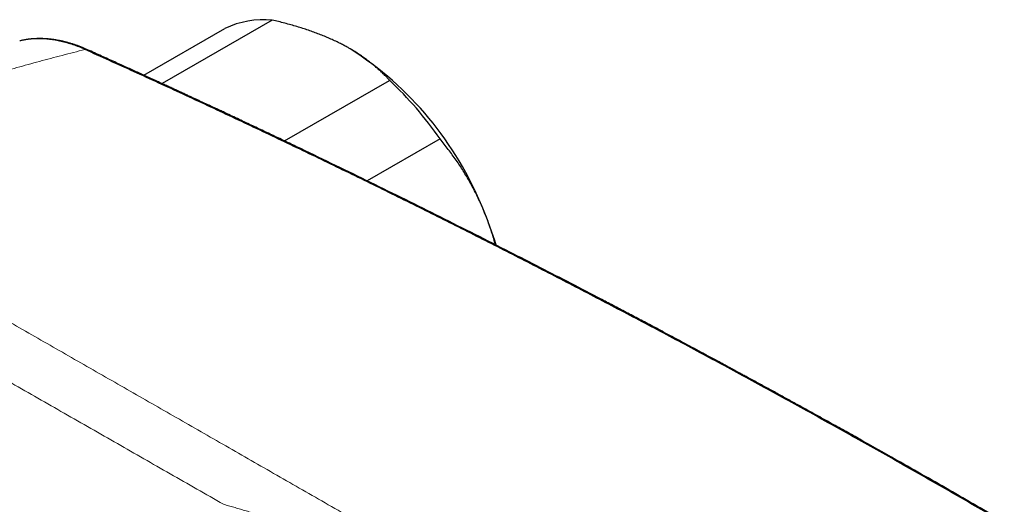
# Model space of a CAD drawing. Header units: millimetres. Extents: x 8 to 736, y 12 to 488.
# Tile 50 of 59: x 595 to 661, y 228 to 260. Entities that reach past the tile are written whole.
import ezdxf

# ---------------------------------------------------------------- set-up
doc = ezdxf.new("R2010")
doc.units = ezdxf.units.MM

msp = doc.modelspace()

# ---------------------------------------------------------------- linework, layer by layer
at = {"color": 7, "linetype": 'Continuous', "lineweight": 30}
for p, q in [((611.636, 260.259), (604.261, 256.002)), ((603.036, 256.563), (608.465, 259.697)), ((594.767, 258.868), (594.722, 258.858)), ((594.766, 258.871), (594.753, 258.868)), ((616.86, 258.329), (616.843, 258.338)), ((612.464, 252.161), (619.498, 256.221)), ((622.877, 252.295), (618.005, 249.483))]:
    msp.add_line(p, q, dxfattribs=at)
for centre, radius, start, end in [((611.075, 254.192), 6.093, 84.72332, 115.368), ((604.615, 239.115), 22.784, 22.0117, 57.48971), ((602.397, 238.083), 24.929, 34.75927, 46.68627), ((603.96, 238.339), 23.687, 16.78277, 23.15806)]:
    msp.add_arc(centre, radius, start, end, dxfattribs=at)
at = {"color": 252, "linetype": 'Continuous', "lineweight": 0}
msp.add_arc((599.161, 258.027), 0.265, 66.97059, 104.1661, dxfattribs=at)
at = {"color": 7, "linetype": 'Continuous', "lineweight": 30}
for points, knots in [([(616.274, 258.648), (616.228, 258.672), (616.077, 258.749), (615.813, 258.876), (615.48, 259.027), (615.139, 259.173), (614.787, 259.313), (614.426, 259.449), (614.056, 259.579), (613.68, 259.703), (613.291, 259.824), (612.89, 259.94), (612.477, 260.052), (612.06, 260.159), (611.777, 260.226), (611.636, 260.259)], [0, 0, 0, 0, 0.034083, 0.112691, 0.191333, 0.269977, 0.348587, 0.428233, 0.507908, 0.587587, 0.667237, 0.750413, 0.833614, 0.916819, 1, 1, 1, 1]), ([(599.265, 258.27), (599.229, 258.286), (599.16, 258.317), (599.061, 258.359), (598.972, 258.397), (598.892, 258.429), (598.822, 258.456), (598.763, 258.479), (598.713, 258.499), (598.671, 258.514), (598.631, 258.529), (598.586, 258.545), (598.529, 258.565), (598.465, 258.588), (598.388, 258.614), (598.299, 258.643), (598.2, 258.675), (598.1, 258.705), (598, 258.734), (597.901, 258.761), (597.814, 258.784), (597.739, 258.803), (597.681, 258.817), (597.629, 258.83), (597.584, 258.84), (597.55, 258.848), (597.522, 258.854), (597.497, 258.859), (597.467, 258.865), (597.431, 258.873), (597.389, 258.881), (597.324, 258.894), (597.24, 258.91), (597.142, 258.926), (597.05, 258.941), (596.965, 258.953), (596.898, 258.962), (596.849, 258.968), (596.815, 258.972), (596.785, 258.976), (596.757, 258.979), (596.731, 258.982), (596.707, 258.984), (596.682, 258.987), (596.65, 258.99), (596.612, 258.993), (596.565, 258.997), (596.515, 259.001), (596.463, 259.004), (596.413, 259.007), (596.352, 259.011), (596.281, 259.014), (596.201, 259.016), (596.128, 259.017), (596.064, 259.018), (596.01, 259.017), (595.968, 259.017), (595.933, 259.016), (595.898, 259.015), (595.856, 259.014), (595.807, 259.012), (595.754, 259.01), (595.703, 259.007), (595.654, 259.004), (595.607, 259.001), (595.561, 258.997), (595.519, 258.993), (595.481, 258.99), (595.449, 258.986), (595.424, 258.984), (595.403, 258.982), (595.384, 258.979), (595.361, 258.977), (595.331, 258.973), (595.291, 258.968), (595.242, 258.961), (595.182, 258.952), (595.113, 258.941), (595.035, 258.928), (594.948, 258.911), (594.858, 258.892), (594.796, 258.878), (594.766, 258.871)], [0, 0, 0, 0, 0.02287, 0.043715, 0.062539, 0.079346, 0.094139, 0.106711, 0.117345, 0.126042, 0.132804, 0.143077, 0.154974, 0.168555, 0.183821, 0.204186, 0.225604, 0.246963, 0.268262, 0.289502, 0.310685, 0.324739, 0.337481, 0.348672, 0.358313, 0.366404, 0.370918, 0.376161, 0.382695, 0.390521, 0.399639, 0.41004, 0.432726, 0.454125, 0.474237, 0.493063, 0.510432, 0.518394, 0.525766, 0.532549, 0.538743, 0.544348, 0.549363, 0.554629, 0.561399, 0.570118, 0.580501, 0.592212, 0.603801, 0.6151, 0.626109, 0.645048, 0.663062, 0.679892, 0.694539, 0.7069, 0.716977, 0.723178, 0.731125, 0.740848, 0.752348, 0.764831, 0.77699, 0.788141, 0.798988, 0.809531, 0.819709, 0.828733, 0.835995, 0.842007, 0.846769, 0.850539, 0.855986, 0.863116, 0.871932, 0.884071, 0.898412, 0.914956, 0.933706, 0.954663, 0.977829, 1, 1, 1, 1]), ([(619.498, 256.221), (619.446, 256.277), (619.343, 256.389), (619.164, 256.573), (618.96, 256.772), (618.726, 256.987), (618.483, 257.198), (618.228, 257.405), (617.962, 257.608), (617.684, 257.808), (617.393, 258.003), (617.09, 258.194), (616.8, 258.365), (616.528, 258.516), (616.359, 258.604), (616.274, 258.648)], [0, 0, 0, 0, 0.062024, 0.124048, 0.206637, 0.289237, 0.371824, 0.454664, 0.53752, 0.620358, 0.704411, 0.788484, 0.872536, 0.936268, 1, 1, 1, 1]), ([(716.878, 190.288), (715.749, 191.087), (713.491, 192.685), (710.097, 195.053), (706.699, 197.398), (703.297, 199.719), (699.89, 202.017), (696.543, 204.247), (693.258, 206.412), (690.034, 208.513), (686.806, 210.593), (683.575, 212.651), (680.341, 214.688), (677.103, 216.703), (673.862, 218.697), (670.619, 220.669), (667.372, 222.619), (664.141, 224.536), (660.928, 226.421), (657.731, 228.273), (654.531, 230.104), (651.31, 231.925), (648.067, 233.735), (644.802, 235.534), (641.535, 237.31), (638.266, 239.065), (635.015, 240.787), (631.781, 242.477), (628.565, 244.135), (625.347, 245.772), (622.106, 247.398), (618.841, 249.012), (615.553, 250.615), (612.264, 252.195), (608.974, 253.753), (605.682, 255.287), (602.39, 256.8), (600.194, 257.789), (599.096, 258.283)], [0, 0, 0, 0, 0.0292677, 0.0585355, 0.0878036, 0.1170719, 0.1463404, 0.1756091, 0.2032055, 0.230802, 0.2583986, 0.2859954, 0.3135923, 0.3411894, 0.3687865, 0.3963837, 0.423981, 0.4515783, 0.4786829, 0.5057876, 0.5328922, 0.5599969, 0.5875944, 0.6151918, 0.6427893, 0.6703867, 0.697984, 0.7250885, 0.7521929, 0.7792972, 0.8064015, 0.8340588, 0.8617159, 0.889373, 0.9170299, 0.9446868, 0.9723434, 1, 1, 1, 1]), ([(717.065, 190.265), (716.94, 190.354), (716.694, 190.529), (716.329, 190.787), (715.974, 191.038), (715.628, 191.283), (715.291, 191.52), (714.965, 191.751), (714.648, 191.974), (714.335, 192.194), (714.028, 192.41), (713.726, 192.622), (713.435, 192.826), (713.154, 193.023), (712.884, 193.212), (712.58, 193.425), (712.239, 193.663), (711.859, 193.928), (711.481, 194.191), (711.105, 194.453), (710.731, 194.714), (710.358, 194.973), (709.853, 195.322), (709.22, 195.761), (708.46, 196.286), (707.708, 196.803), (706.966, 197.313), (706.232, 197.816), (705.235, 198.498), (703.969, 199.359), (702.432, 200.4), (700.894, 201.436), (699.356, 202.468), (697.566, 203.661), (695.524, 205.013), (693.23, 206.521), (690.933, 208.018), (688.635, 209.504), (686.336, 210.979), (684.034, 212.443), (681.731, 213.897), (679.426, 215.34), (677.119, 216.772), (674.811, 218.193), (672.502, 219.603), (670.235, 220.975), (668.01, 222.311), (665.828, 223.61), (663.645, 224.9), (661.461, 226.18), (659.388, 227.385), (657.425, 228.517), (655.573, 229.578), (653.523, 230.744), (651.929, 231.643), (650.793, 232.28), (650.311, 232.55), (649.825, 232.821), (649.329, 233.098), (648.821, 233.38), (648.302, 233.668), (647.775, 233.961), (647.238, 234.258), (646.757, 234.523), (646.335, 234.756), (645.976, 234.953), (645.623, 235.147), (645.275, 235.338), (644.934, 235.525), (644.586, 235.715), (644.232, 235.909), (643.873, 236.105), (643.591, 236.259), (643.384, 236.371), (643.255, 236.441), (643.133, 236.507), (643.02, 236.569), (642.917, 236.625), (642.826, 236.674), (642.747, 236.717), (642.68, 236.753), (642.62, 236.786), (642.566, 236.815), (642.515, 236.843), (642.463, 236.871), (642.397, 236.907), (642.315, 236.952), (642.213, 237.007), (642.099, 237.068), (641.977, 237.135), (641.846, 237.205), (641.708, 237.28), (641.56, 237.36), (641.401, 237.445), (641.234, 237.536), (641.061, 237.629), (640.885, 237.724), (640.71, 237.818), (640.389, 237.991), (639.924, 238.241), (639.34, 238.554), (638.787, 238.85), (638.264, 239.129), (637.749, 239.403), (637.109, 239.743), (636.346, 240.147), (635.459, 240.615), (634.582, 241.077), (633.317, 241.74), (631.661, 242.603), (629.609, 243.662), (627.463, 244.761), (625.223, 245.898), (622.889, 247.07), (620.555, 248.231), (618.219, 249.38), (615.883, 250.518), (614.181, 251.339), (613.114, 251.85), (612.682, 252.056), (612.25, 252.263), (611.818, 252.468), (611.387, 252.673), (610.96, 252.876), (610.539, 253.075), (610.103, 253.281), (609.653, 253.493), (609.19, 253.711), (608.835, 253.878), (608.584, 253.996), (608.436, 254.065), (608.288, 254.134), (608.142, 254.203), (607.996, 254.271), (607.848, 254.34), (607.694, 254.412), (607.531, 254.488), (607.358, 254.569), (607.175, 254.654), (606.983, 254.743), (606.782, 254.837), (606.574, 254.934), (606.356, 255.035), (606.13, 255.14), (605.893, 255.25), (605.644, 255.365), (605.384, 255.485), (605.115, 255.609), (604.835, 255.738), (604.546, 255.871), (604.247, 256.008), (603.939, 256.15), (603.621, 256.296), (603.293, 256.446), (602.955, 256.6), (602.608, 256.759), (602.25, 256.922), (601.884, 257.088), (601.494, 257.265), (601.081, 257.452), (600.643, 257.65), (600.194, 257.853), (599.734, 258.06), (599.422, 258.2), (599.265, 258.27)], [0, 0, 0, 0, 0.003234, 0.006386, 0.009455, 0.012441, 0.015345, 0.018166, 0.020905, 0.023561, 0.026255, 0.028858, 0.031371, 0.033793, 0.036125, 0.038366, 0.041665, 0.044937, 0.048196, 0.051439, 0.054668, 0.057883, 0.061083, 0.067703, 0.074254, 0.080725, 0.087115, 0.093424, 0.099652, 0.112861, 0.126066, 0.139271, 0.152477, 0.165682, 0.185333, 0.204984, 0.224634, 0.244285, 0.263936, 0.283587, 0.303238, 0.322889, 0.34254, 0.362191, 0.381842, 0.401493, 0.420021, 0.438549, 0.457077, 0.475605, 0.494133, 0.50982, 0.525507, 0.541193, 0.5619, 0.565967, 0.570034, 0.574132, 0.578301, 0.582617, 0.587006, 0.591467, 0.596002, 0.60061, 0.603666, 0.60671, 0.6097, 0.612636, 0.615519, 0.618348, 0.621452, 0.624489, 0.627459, 0.628607, 0.629713, 0.630742, 0.631695, 0.63257, 0.633369, 0.633992, 0.634559, 0.635069, 0.635523, 0.635925, 0.636355, 0.636839, 0.637594, 0.638452, 0.639414, 0.640479, 0.641555, 0.642718, 0.64397, 0.64531, 0.646738, 0.648216, 0.6497, 0.651177, 0.652647, 0.657842, 0.662948, 0.667434, 0.67185, 0.676197, 0.680476, 0.688038, 0.695517, 0.702913, 0.710225, 0.727519, 0.744812, 0.762105, 0.781757, 0.801408, 0.821059, 0.840711, 0.860362, 0.880013, 0.883645, 0.887277, 0.890908, 0.89454, 0.898171, 0.901774, 0.905311, 0.908781, 0.912767, 0.916662, 0.920465, 0.921724, 0.922974, 0.924213, 0.925442, 0.92666, 0.927881, 0.929174, 0.930546, 0.931999, 0.933533, 0.935148, 0.936844, 0.93859, 0.940413, 0.942316, 0.944296, 0.946398, 0.948581, 0.950846, 0.953193, 0.955621, 0.95813, 0.960722, 0.963395, 0.966149, 0.968986, 0.971903, 0.974903, 0.977984, 0.981147, 0.98472, 0.988392, 0.992162, 0.996032, 1, 1, 1, 1]), ([(625.738, 247.655), (625.714, 247.708), (625.633, 247.898), (625.486, 248.221), (625.294, 248.619), (625.093, 249.011), (624.882, 249.397), (624.662, 249.778), (624.435, 250.15), (624.201, 250.513), (623.957, 250.875), (623.701, 251.236), (623.433, 251.597), (623.159, 251.951), (622.971, 252.181), (622.877, 252.295)], [0, 0, 0, 0, 0.031425, 0.110773, 0.190157, 0.269542, 0.348893, 0.42894, 0.508988, 0.58762, 0.666253, 0.749675, 0.833122, 0.916573, 1, 1, 1, 1]), ([(626.584, 245.205), (626.567, 245.268), (626.51, 245.48), (626.401, 245.845), (626.255, 246.3), (626.094, 246.758), (625.923, 247.21), (625.799, 247.506), (625.738, 247.655)], [0, 0, 0, 0, 0.074931, 0.252521, 0.439346, 0.626266, 0.813181, 1, 1, 1, 1])]:
    msp.add_open_spline(points, degree=3, knots=knots, dxfattribs=at)
at = {"color": 252, "linetype": 'Continuous', "lineweight": 0}
for points, knots in [([(599.096, 258.283), (598.96, 258.342), (598.688, 258.46), (598.284, 258.607), (597.885, 258.733), (597.49, 258.835), (597.102, 258.914), (596.72, 258.97), (596.345, 259.003), (595.977, 259.013), (595.617, 259.002), (595.267, 258.966), (594.983, 258.922), (594.82, 258.881), (594.767, 258.868)], [0, 0, 0, 0, 0.087787, 0.175315, 0.262635, 0.349796, 0.436837, 0.523795, 0.610699, 0.697578, 0.784453, 0.871348, 0.958281, 1, 1, 1, 1]), ([(599.096, 258.283), (598.586, 258.155), (597.566, 257.898), (596.044, 257.494), (594.532, 257.078), (593.029, 256.647), (591.545, 256.206), (590.079, 255.755), (588.63, 255.293), (587.191, 254.819), (585.751, 254.329), (584.31, 253.824), (582.87, 253.302), (581.438, 252.768), (580.016, 252.221), (578.604, 251.662), (577.201, 251.092), (576.271, 250.701), (575.807, 250.505)], [0, 0, 0, 0, 0.064074, 0.127964, 0.191672, 0.255197, 0.31854, 0.380576, 0.442437, 0.504123, 0.565636, 0.628226, 0.690636, 0.752866, 0.814917, 0.87679, 0.938484, 1, 1, 1, 1]), ([(575.807, 250.505), (576.271, 250.238), (577.197, 249.703), (578.597, 248.897), (580.002, 248.088), (581.414, 247.275), (582.831, 246.46), (584.254, 245.642), (585.643, 244.844), (586.998, 244.066), (588.32, 243.307), (589.652, 242.543), (590.993, 241.774), (592.34, 241.002), (593.782, 240.175), (595.322, 239.292), (596.96, 238.353), (598.606, 237.41), (600.26, 236.463), (601.911, 235.517), (603.561, 234.572), (605.208, 233.628), (606.865, 232.679), (608.539, 231.719), (610.232, 230.749), (611.944, 229.767), (613.665, 228.78), (615.393, 227.788), (617.12, 226.797), (618.844, 225.806), (620.565, 224.816), (622.295, 223.822), (624.043, 222.815), (625.811, 221.797), (627.599, 220.766), (629.393, 219.731), (631.193, 218.692), (632.999, 217.648), (634.813, 216.599), (636.633, 215.546), (638.458, 214.488), (640.289, 213.428), (642.127, 212.362), (643.972, 211.292), (645.813, 210.224), (647.65, 209.158), (649.482, 208.094), (651.32, 207.026), (653.178, 205.947), (655.054, 204.856), (656.95, 203.754), (658.852, 202.649), (660.759, 201.541), (662.672, 200.43), (664.59, 199.315), (666.503, 198.203), (668.41, 197.096), (670.31, 195.992), (672.216, 194.885), (673.991, 193.855), (675.632, 192.903), (677.137, 192.03), (678.645, 191.155), (680.256, 190.222), (681.969, 189.229), (683.787, 188.177), (685.613, 187.12), (687.446, 186.06), (689.286, 184.996), (690.518, 184.285), (691.134, 183.929)], [0, 0, 0, 0, 0.014143, 0.028267, 0.042372, 0.056457, 0.070522, 0.084564, 0.098585, 0.111417, 0.12423, 0.137132, 0.150037, 0.162935, 0.175827, 0.191289, 0.206741, 0.222183, 0.237614, 0.253035, 0.268176, 0.283321, 0.298471, 0.313625, 0.329058, 0.344496, 0.359938, 0.375384, 0.390834, 0.406012, 0.421194, 0.436379, 0.451568, 0.467071, 0.482576, 0.498084, 0.513568, 0.529051, 0.544535, 0.560021, 0.575474, 0.590929, 0.606384, 0.621841, 0.637298, 0.65248, 0.667663, 0.682847, 0.698031, 0.713526, 0.729021, 0.744517, 0.759993, 0.775459, 0.79093, 0.806404, 0.821573, 0.836743, 0.851917, 0.867092, 0.878992, 0.890853, 0.90273, 0.914623, 0.928802, 0.943002, 0.957222, 0.971463, 0.985722, 1, 1, 1, 1]), ([(573.343, 247.853), (573.834, 247.571), (574.816, 247.007), (576.301, 246.155), (577.795, 245.299), (579.298, 244.438), (580.811, 243.572), (582.332, 242.701), (583.914, 241.796), (585.556, 240.857), (587.261, 239.883), (588.976, 238.902), (590.702, 237.916), (592.438, 236.925), (594.184, 235.927), (595.94, 234.924), (597.706, 233.915), (599.481, 232.9), (601.256, 231.885), (603.03, 230.871), (604.802, 229.858), (606.582, 228.839), (607.776, 228.155), (608.373, 227.814)], [0, 0, 0, 0, 0.0447702, 0.089545, 0.1343243, 0.1791076, 0.2238949, 0.2686859, 0.3134802, 0.3627575, 0.4120382, 0.4613218, 0.5106081, 0.5598965, 0.6091867, 0.6584783, 0.7077708, 0.7570638, 0.8063568, 0.8547692, 0.9031809, 0.9515913, 1, 1, 1, 1]), ([(608.373, 227.814), (608.486, 227.782), (608.714, 227.718), (609.062, 227.618), (609.422, 227.513), (609.792, 227.402), (610.17, 227.287), (610.557, 227.166), (610.951, 227.041), (611.356, 226.91), (611.787, 226.767), (612.247, 226.612), (612.716, 226.451), (613.056, 226.332), (613.261, 226.259), (613.349, 226.228), (613.434, 226.197), (613.689, 226.106), (614.119, 225.95), (614.759, 225.714), (615.435, 225.458), (616.15, 225.182), (616.875, 224.895), (617.518, 224.634), (618.075, 224.405), (618.548, 224.207), (619.024, 224.006), (619.5, 223.802), (620.013, 223.579), (620.561, 223.337), (621.141, 223.076), (621.711, 222.816), (622.27, 222.557), (622.75, 222.331), (623.153, 222.138), (623.401, 222.018), (623.567, 221.938), (623.652, 221.896), (623.737, 221.855), (623.826, 221.811), (623.919, 221.766), (624.155, 221.65), (624.528, 221.464), (625.093, 221.179), (625.704, 220.865), (626.36, 220.521), (627.001, 220.178), (627.625, 219.836), (628.234, 219.496), (628.813, 219.166), (629.368, 218.842), (629.907, 218.522), (630.451, 218.192), (631.001, 217.853), (631.556, 217.504), (632.067, 217.177), (632.533, 216.875), (632.844, 216.67), (633.047, 216.535), (633.142, 216.472), (633.238, 216.409), (633.333, 216.345), (633.429, 216.281), (633.522, 216.218), (633.758, 216.059), (634.139, 215.799), (634.654, 215.444), (635.159, 215.091), (635.655, 214.739), (636.157, 214.377), (636.666, 214.007), (637.144, 213.654), (637.591, 213.321), (638.003, 213.011), (638.412, 212.7), (638.816, 212.391), (639.293, 212.022), (639.842, 211.593), (640.462, 211.102), (641.073, 210.611), (641.673, 210.124), (642.091, 209.78), (642.33, 209.583), (642.395, 209.528), (642.46, 209.474), (642.527, 209.419), (642.597, 209.361), (642.672, 209.299), (642.831, 209.166), (643.068, 208.967), (643.384, 208.701), (643.73, 208.408), (644.107, 208.086), (644.512, 207.737), (644.907, 207.394), (645.293, 207.056), (645.668, 206.726), (646.031, 206.405), (646.383, 206.091), (646.726, 205.783), (646.952, 205.579), (647.064, 205.478)], [0, 0, 0, 0, 0.0085, 0.017229, 0.026185, 0.035369, 0.044781, 0.054246, 0.063931, 0.073836, 0.083961, 0.095561, 0.107436, 0.118115, 0.120237, 0.122368, 0.124507, 0.126371, 0.140921, 0.155649, 0.172602, 0.189785, 0.207198, 0.224841, 0.236049, 0.247347, 0.258884, 0.270352, 0.28168, 0.295896, 0.309885, 0.323649, 0.337187, 0.3505, 0.358589, 0.366593, 0.368675, 0.370752, 0.372822, 0.374887, 0.377251, 0.379625, 0.392246, 0.404707, 0.421311, 0.437624, 0.453648, 0.469383, 0.484831, 0.499994, 0.513736, 0.527712, 0.541924, 0.556372, 0.571058, 0.585983, 0.597169, 0.608486, 0.611045, 0.613611, 0.616182, 0.618761, 0.621346, 0.623938, 0.626329, 0.640544, 0.65503, 0.668436, 0.682067, 0.695925, 0.710009, 0.72432, 0.735723, 0.747267, 0.758667, 0.769918, 0.781078, 0.798646, 0.815984, 0.833094, 0.849974, 0.866386, 0.868214, 0.87004, 0.871863, 0.873682, 0.875603, 0.877786, 0.87996, 0.888925, 0.897742, 0.90641, 0.91799, 0.929293, 0.940319, 0.951069, 0.961541, 0.971557, 0.981305, 0.990786, 1, 1, 1, 1])]:
    msp.add_open_spline(points, degree=3, knots=knots, dxfattribs=at)

doc.saveas('drawing.dxf')
